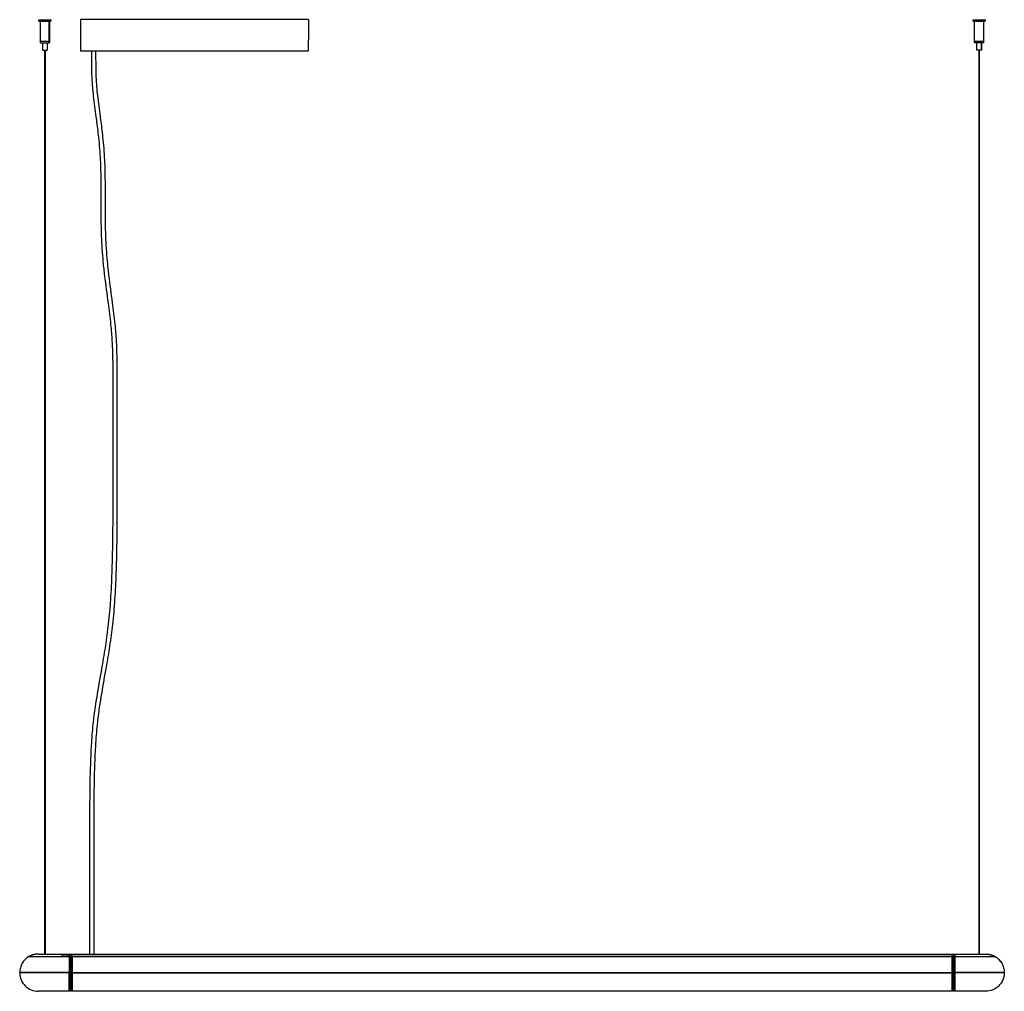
# Model space of a CAD drawing. Header units: millimetres. Extents: x -1623 to 1525, y -1598 to 1487.
# Tile 1 of 4: x -1623 to -302, y 183 to 1487. Entities that reach past the tile are written whole.
import ezdxf

# ---------------------------------------------------------------- set-up
doc = ezdxf.new("R2010")
doc.units = ezdxf.units.MM
doc.layers.add('Make2D$Visibile$Curve', color=18, linetype='Continuous', true_color=0x000000)

msp = doc.modelspace()

# ---------------------------------------------------------------- linework, layer by layer
at = {"layer": 'Make2D$Visibile$Curve', "lineweight": -3}
for points, weights, knots in [([(-1597.5, 1487), (-1597.5, 1487), (-1591.9, 1487), (-1585, 1487), (-1582.1, 1487)], [0.932480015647, 0.778582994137, 1, 0.738749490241, 1], [2.225672, 2.225672, 2.225672, 14.59721, 14.59721, 29.194421, 29.194421, 29.194421]), ([(-1597.5, 1485), (-1597.5, 1485), (-1591.9, 1485), (-1585, 1485), (-1582.1, 1485)], [0.932480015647, 0.778582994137, 1, 0.738749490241, 1], [-6.058673, -6.058673, -6.058673, -4.810708, -4.810708, -3.33823, -3.33823, -3.33823]), ([(-1511.1, 1487.1), (-1523.9, 1487.1), (-1532.9, 1487.1), (-1542, 1487.1), (-1542, 1487.1)], [1, 0.923879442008, 1, 0.923879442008, 1], [0, 0, 0, 24.245956, 24.245956, 48.491913, 48.491913, 48.491913]), ([(-344.3, 1487), (-344.3, 1487), (-338.7, 1487), (-331.7, 1487), (-328.9, 1487)], [0.932480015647, 0.778582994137, 1, 0.738749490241, 1], [2.225672, 2.225672, 2.225672, 14.59721, 14.59721, 29.194421, 29.194421, 29.194421]), ([(-344.3, 1485), (-344.3, 1485), (-338.7, 1485), (-331.7, 1485), (-328.9, 1485)], [0.932480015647, 0.778582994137, 1, 0.738749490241, 1], [-6.058673, -6.058673, -6.058673, -4.810708, -4.810708, -3.33823, -3.33823, -3.33823]), ([(-1595.5, 1458.2), (-1595.5, 1458.2), (-1591.3, 1458.2), (-1586.1, 1458.2), (-1584, 1458.2)], [0.932480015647, 0.778582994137, 1, 0.738749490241, 1], [-6.058673, -6.058673, -6.058673, -4.810708, -4.810708, -3.33823, -3.33823, -3.33823]), ([(-1584, 1458), (-1586.1, 1458), (-1591.3, 1458), (-1595.5, 1458), (-1595.5, 1458)], [1, 0.738749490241, 1, 0.778582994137, 0.932480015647], [3.33823, 3.33823, 3.33823, 4.810708, 4.810708, 6.058673, 6.058673, 6.058673]), ([(-1595.5, 1456), (-1595.5, 1456), (-1591.3, 1456), (-1586.1, 1456), (-1584, 1456)], [0.932480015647, 0.778582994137, 1, 0.738749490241, 1], [-6.058673, -6.058673, -6.058673, -4.810708, -4.810708, -3.33823, -3.33823, -3.33823]), ([(-342.3, 1458.2), (-342.3, 1458.2), (-338.1, 1458.2), (-332.9, 1458.2), (-330.7, 1458.2)], [0.932480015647, 0.778582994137, 1, 0.738749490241, 1], [-6.058673, -6.058673, -6.058673, -4.810708, -4.810708, -3.33823, -3.33823, -3.33823]), ([(-342.3, 1458), (-342.3, 1458), (-338.1, 1458), (-332.9, 1458), (-330.7, 1458)], [0.932480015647, 0.778582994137, 1, 0.738749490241, 1], [1.669254, 1.669254, 1.669254, 10.947908, 10.947908, 21.895816, 21.895816, 21.895816]), ([(-330.7, 1456), (-332.9, 1456), (-338.1, 1456), (-342.3, 1456), (-342.3, 1456)], [1, 0.738749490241, 1, 0.778582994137, 0.932480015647], [0, 0, 0, 10.947908, 10.947908, 20.226561, 20.226561, 20.226561]), ([(-1592.5, 1446), (-1592.5, 1446), (-1590.4, 1446), (-1587.8, 1446), (-1586.8, 1446)], [0.932480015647, 0.778582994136, 1, 0.738749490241, 1], [-6.058673, -6.058673, -6.058673, -4.810708, -4.810708, -3.33823, -3.33823, -3.33823]), ([(-1511.1, 1444.6), (-1523.7, 1444.6), (-1532.7, 1444.6), (-1541.6, 1444.6), (-1541.6, 1444.6)], [1, 0.923879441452, 1, 0.923879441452, 1], [-47.909317, -47.909317, -47.909317, -23.954658, -23.954658, 0, 0, 0]), ([(-333.5, 1446), (-334.6, 1446), (-337.2, 1446), (-339.3, 1446), (-339.3, 1446)], [1, 0.738749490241, 1, 0.778582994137, 0.932480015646], [0, 0, 0, 5.473954, 5.473954, 10.113281, 10.113281, 10.113281]), ([(-1609.7, 230.7), (-1609.8, 230.6), (-1610, 230.5), (-1610.1, 230.5), (-1610.1, 230.3), (-1610.1, 230.2), (-1610.1, 230)], [0.996786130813, 0.998369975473, 1, 0.856074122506, 1, 1, 1], [24.0969055, 24.0969055, 24.0969055, 24.4400303, 24.4400303, 24.6572992, 24.6572992, 25.0227193, 25.0227193, 25.0227193]), ([(-1556.9, 230), (-1556.9, 230.2), (-1556.9, 230.3), (-1556.9, 230.5), (-1556.9, 230.5), (-1556.9, 233.4), (-1556.9, 233.4)], [1, 1, 1, 0.856074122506, 1, 0.942464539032, 0.942464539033], [-25.049873, -25.049873, -25.049873, -24.657299, -24.657299, -24.44003, -24.44003, -12.32865, -12.32865, -12.32865]), ([(-1555.9, 230.1), (-1555.9, 220.5), (-1555.9, 202), (-1555.9, 183.5), (-1555.9, 183.5)], [1, 0.7934767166, 1, 0.7934767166, 1], [0, 0, 0, 38.35025, 38.35025, 76.7005, 76.7005, 76.7005]), ([(-1553.9, 183.5), (-1553.9, 183.5), (-1553.9, 202), (-1553.9, 220.4), (-1553.9, 230)], [1, 0.793848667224, 1, 0.793848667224, 1], [76.496467, 76.496467, 76.496467, 114.744701, 114.744701, 152.992935, 152.992935, 152.992935]), ([(-1552.9, 230.1), (-1552.9, 230.2), (-1552.9, 230.3), (-1552.9, 230.5), (-1552.9, 230.5), (-1552.9, 233.4), (-1552.9, 233.4)], [1, 1, 1, 0.856074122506, 1, 0.942464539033, 0.942464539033], [-24.952905, -24.952905, -24.952905, -24.657299, -24.657299, -24.44003, -24.44003, -12.32865, -12.32865, -12.32865]), ([(-371.9, 230.1), (-371.9, 220.5), (-371.9, 202), (-371.9, 183.5), (-371.9, 183.5)], [1, 0.7934767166, 1, 0.7934767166, 1], [0, 0, 0, 38.35025, 38.35025, 76.7005, 76.7005, 76.7005]), ([(-369.9, 183.5), (-369.9, 183.5), (-369.9, 202), (-369.9, 220.4), (-369.9, 230)], [1, 0.793848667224, 1, 0.793848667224, 1], [76.496467, 76.496467, 76.496467, 114.744701, 114.744701, 152.992935, 152.992935, 152.992935]), ([(-368.9, 233.4), (-368.9, 233.4), (-368.9, 230.5), (-368.9, 230.5), (-368.9, 230.3), (-368.9, 230.2), (-368.9, 230)], [0.942464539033, 0.942464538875, 1, 0.856074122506, 1, 1, 1], [12.32865, 12.32865, 12.32865, 24.44003, 24.44003, 24.657299, 24.657299, 25.049873, 25.049873, 25.049873]), ([(-327.5, 233.4), (-321.3, 233.4), (-315.9, 230.5), (-315.8, 230.5), (-315.8, 230.3), (-315.8, 230.2), (-315.8, 230)], [0.942464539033, 0.942464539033, 1, 0.856074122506, 1, 1, 1], [12.32865, 12.32865, 12.32865, 24.44003, 24.44003, 24.657299, 24.657299, 25.022719, 25.022719, 25.022719])]:
    msp.add_rational_spline(points, weights, degree=2, knots=knots, dxfattribs=at)
for points, degree in [([(-1597.5, 1485), (-1597.5, 1486), (-1597.5, 1487)], 2), ([(-1595.5, 1458.2), (-1595.5, 1471.6), (-1595.5, 1485)], 2), ([(-1583.7, 1458.2), (-1583.7, 1471.6), (-1583.7, 1485)], 2), ([(-1583.5, 1485), (-1583.5, 1471.6), (-1583.5, 1458.2)], 2), ([(-1581.7, 1487), (-1581.7, 1486), (-1581.7, 1485)], 2), ([(-1581.5, 1487), (-1581.5, 1486), (-1581.5, 1485)], 2), ([(-1542, 1487.1), (-1541.8, 1472.9), (-1541.7, 1458.7), (-1541.6, 1444.6)], 3), ([(-1266.8, 1487.1), (-1389, 1487.1), (-1511.1, 1487.1)], 2), ([(-1235.9, 1487.1), (-1236.1, 1465.8), (-1236.3, 1444.6)], 2), ([(-344.3, 1485), (-344.3, 1486), (-344.3, 1487)], 2), ([(-342.3, 1458.2), (-342.3, 1471.6), (-342.3, 1485)], 2), ([(-330.4, 1485), (-330.4, 1471.6), (-330.4, 1458.2)], 2), ([(-330.3, 1485), (-330.3, 1471.6), (-330.3, 1458.2)], 2), ([(-328.5, 1487), (-328.5, 1486), (-328.5, 1485)], 2), ([(-328.3, 1487), (-328.3, 1486), (-328.3, 1485)], 2), ([(-1595.5, 1456), (-1595.5, 1457), (-1595.5, 1458)], 2), ([(-1592.5, 1446), (-1592.5, 1451), (-1592.5, 1456)], 2), ([(-1586.6, 1456), (-1586.6, 1451), (-1586.6, 1446)], 2), ([(-1586.5, 1456), (-1586.5, 1451), (-1586.5, 1446)], 2), ([(-1583.7, 1456), (-1583.7, 1457), (-1583.7, 1458)], 2), ([(-1583.5, 1458), (-1583.5, 1457), (-1583.5, 1456)], 2), ([(-342.3, 1456), (-342.3, 1457), (-342.3, 1458)], 2), ([(-339.3, 1446), (-339.3, 1451), (-339.3, 1456)], 2), ([(-333.4, 1456), (-333.4, 1451), (-333.4, 1446)], 2), ([(-333.3, 1456), (-333.3, 1451), (-333.3, 1446)], 2), ([(-330.4, 1458), (-330.4, 1457), (-330.4, 1456)], 2), ([(-330.3, 1458), (-330.3, 1457), (-330.3, 1456)], 2), ([(-1589.6, 233.4), (-1589.6, 839.7), (-1589.6, 1446)], 2), ([(-1589.2, 1446), (-1589.2, 839.7), (-1589.2, 233.4)], 2), ([(-1266.8, 1444.6), (-1389, 1444.6), (-1511.1, 1444.6)], 2), ([(-336.4, 233.4), (-336.4, 839.7), (-336.4, 1446)], 2), ([(-336, 1446), (-336, 839.7), (-336, 233.4)], 2), ([(-1598.3, 233.4), (-1598.2, 233.4), (-1598.1, 233.4), (-1597.8, 233.4)], 3), ([(-1568.4, 230), (-1564.6, 230), (-1560.8, 230), (-1556.9, 230)], 3), ([(-1567.6, 233.4), (-1566.2, 233.4), (-1564.8, 233.4), (-1563.4, 233.4)], 3), ([(-1563.4, 230.3), (-1564.8, 230.3), (-1566.2, 230.3), (-1567.6, 230.3)], 3), ([(-1563.4, 233.4), (-1561.2, 233.4), (-1559.1, 233.4), (-1556.9, 233.4)], 3), ([(-1556.9, 230.3), (-1559.1, 230.3), (-1561.2, 230.3), (-1563.4, 230.3)], 3), ([(-1556.9, 233.4), (-1555.6, 233.4), (-1554.3, 233.4), (-1552.9, 233.4)], 3), ([(-1552.9, 230.3), (-1554.3, 230.3), (-1555.6, 230.3), (-1556.9, 230.3)], 3), ([(-1555.9, 230.1), (-1555.3, 230.1), (-1554.6, 230.1), (-1553.9, 230.1)], 3), ([(-1552.9, 233.4), (-962.9, 233.4), (-372.9, 233.4)], 2), ([(-1552.9, 230.5), (-962.9, 230.5), (-372.9, 230.5)], 2), ([(-1552.9, 230.3), (-962.9, 230.3), (-372.9, 230.3)], 2), ([(-1552.9, 230.1), (-962.9, 230.1), (-372.9, 230.1)], 2), ([(-372.9, 233.4), (-371.6, 233.4), (-370.3, 233.4), (-368.9, 233.4)], 3), ([(-372.9, 230.1), (-372.9, 230.2), (-372.9, 230.3)], 2), ([(-368.9, 230.3), (-370.3, 230.3), (-371.6, 230.3), (-372.9, 230.3)], 3), ([(-371.9, 230.1), (-371.3, 230.1), (-370.6, 230.1), (-369.9, 230.1)], 3), ([(-371.9, 230.1), (-371.9, 230.1), (-371.9, 230.1), (-371.9, 230.1)], 3), ([(-368.9, 233.4), (-366.8, 233.4), (-364.6, 233.4), (-362.5, 233.4)], 3), ([(-368.9, 230), (-365.1, 230), (-361.3, 230), (-357.5, 230)], 3), ([(-362.5, 233.4), (-361.1, 233.4), (-359.7, 233.4), (-358.3, 233.4)], 3), ([(-328, 233.4), (-327.8, 233.4), (-327.6, 233.4), (-327.6, 233.4)], 3), ([(-315, 230), (-315, 230), (-315, 230), (-315, 230)], 3), ([(-1622.9, 208.6), (-1622.9, 208.5), (-1622.9, 208.4), (-1622.9, 208.4)], 3), ([(-1556.9, 208.6), (-1560.8, 208.6), (-1564.6, 208.6), (-1568.4, 208.6)], 3), ([(-1556.9, 208.4), (-1560.8, 208.4), (-1564.6, 208.4), (-1568.4, 208.4)], 3), ([(-1556.9, 208.1), (-1560.8, 208.1), (-1564.6, 208.1), (-1568.4, 208.1)], 3), ([(-1556.9, 208.4), (-1556.9, 208.4), (-1556.9, 208.5), (-1556.9, 208.6)], 3), ([(-1552.9, 208.7), (-1552.9, 208.4), (-1552.9, 208.2)], 2), ([(-1552.9, 208.7), (-962.9, 208.7), (-372.9, 208.7)], 2), ([(-1552.9, 208.2), (-962.9, 208.2), (-372.9, 208.2)], 2), ([(-372.9, 208.7), (-372.9, 208.4), (-372.9, 208.2)], 2), ([(-357.5, 208.6), (-361.3, 208.6), (-365.1, 208.6), (-368.9, 208.6)], 3), ([(-368.9, 208.6), (-368.9, 208.5), (-368.9, 208.4), (-368.9, 208.4)], 3), ([(-357.5, 208.4), (-361.3, 208.4), (-365.1, 208.4), (-368.9, 208.4)], 3), ([(-368.9, 208.4), (-368.9, 208.3), (-368.9, 208.2), (-368.9, 208.1)], 3), ([(-357.5, 208.1), (-361.3, 208.1), (-365.1, 208.1), (-368.9, 208.1)], 3), ([(-357.5, 208.4), (-357.5, 208.3), (-357.5, 208.2), (-357.5, 208.1)], 3), ([(-303, 208.6), (-303, 208.5), (-303, 208.4), (-303, 208.4)], 3), ([(-1556.9, 183.4), (-1560.8, 183.4), (-1564.6, 183.4), (-1568.4, 183.4)], 3), ([(-1555.9, 184), (-1556.4, 184), (-1556.9, 184)], 2), ([(-1553.9, 183.5), (-1554.9, 183.5), (-1555.9, 183.5)], 2), ([(-1552.9, 184), (-1553.4, 184), (-1553.9, 184)], 2), ([(-372.9, 183.4), (-962.9, 183.4), (-1552.9, 183.4)], 2), ([(-371.9, 184), (-372.4, 184), (-372.9, 184)], 2), ([(-369.9, 183.5), (-370.9, 183.5), (-371.9, 183.5)], 2), ([(-368.9, 184), (-369.4, 184), (-369.9, 184)], 2), ([(-357.5, 183.4), (-361.3, 183.4), (-365.1, 183.4), (-368.9, 183.4)], 3)]:
    msp.add_open_spline(points, degree=degree, dxfattribs=at)
for points, weights in [([(-1581.7, 1487), (-1581.9, 1487), (-1582.1, 1487)], [1, 0.995804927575, 1]), ([(-1581.7, 1485), (-1581.9, 1485), (-1582.1, 1485)], [1, 0.995804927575, 1]), ([(-1581.5, 1487), (-1581.5, 1487), (-1581.7, 1487)], [0.932480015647, 0.960166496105, 1]), ([(-1581.5, 1485), (-1581.5, 1485), (-1581.7, 1485)], [0.932480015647, 0.960166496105, 1]), ([(-1235.9, 1487.1), (-1235.9, 1487.1), (-1266.8, 1487.1)], [1, 0.707106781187, 1]), ([(-328.9, 1487), (-328.6, 1487), (-328.5, 1487)], [1, 0.995804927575, 1]), ([(-328.5, 1485), (-328.6, 1485), (-328.9, 1485)], [1, 0.995804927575, 1]), ([(-328.3, 1487), (-328.3, 1487), (-328.5, 1487)], [0.932480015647, 0.960166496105, 1]), ([(-328.3, 1485), (-328.3, 1485), (-328.5, 1485)], [0.932480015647, 0.960166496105, 1]), ([(-1583.7, 1458.2), (-1583.8, 1458.2), (-1584, 1458.2)], [1, 0.995804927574, 1]), ([(-1584, 1458), (-1583.8, 1458), (-1583.7, 1458)], [1, 0.995804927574, 1]), ([(-1583.7, 1456), (-1583.8, 1456), (-1584, 1456)], [1, 0.995804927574, 1]), ([(-1583.5, 1458.2), (-1583.5, 1458.2), (-1583.7, 1458.2)], [0.932480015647, 0.960166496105, 1]), ([(-1583.5, 1458), (-1583.5, 1458), (-1583.7, 1458)], [0.932480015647, 0.960166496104, 1]), ([(-1583.7, 1456), (-1583.5, 1456), (-1583.5, 1456)], [1, 0.960166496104, 0.932480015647]), ([(-330.7, 1458.2), (-330.5, 1458.2), (-330.4, 1458.2)], [1, 0.995804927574, 1]), ([(-330.7, 1458), (-330.5, 1458), (-330.4, 1458)], [1, 0.995804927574, 1]), ([(-330.4, 1456), (-330.5, 1456), (-330.7, 1456)], [1, 0.995804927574, 1]), ([(-330.4, 1458.2), (-330.3, 1458.2), (-330.3, 1458.2)], [1, 0.960166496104, 0.932480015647]), ([(-330.4, 1458), (-330.3, 1458), (-330.3, 1458)], [1, 0.960166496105, 0.932480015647]), ([(-330.3, 1456), (-330.3, 1456), (-330.4, 1456)], [0.932480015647, 0.960166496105, 1]), ([(-1586.8, 1446), (-1586.6, 1446), (-1586.6, 1446)], [1, 0.995804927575, 1]), ([(-1586.6, 1446), (-1586.5, 1446), (-1586.5, 1446)], [1, 0.960166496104, 0.932480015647]), ([(-1236.3, 1444.6), (-1236.3, 1444.6), (-1266.8, 1444.6)], [1, 0.707106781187, 1]), ([(-333.4, 1446), (-333.4, 1446), (-333.5, 1446)], [1, 0.995804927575, 1]), ([(-333.3, 1446), (-333.3, 1446), (-333.4, 1446)], [0.932480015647, 0.960166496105, 1]), ([(-1611, 230), (-1610.9, 230), (-1610.9, 230)], [0.998814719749, 0.999405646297, 1]), ([(-1598.3, 233.4), (-1604.3, 233.4), (-1609.7, 230.7)], [0.942464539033, 0.942464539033, 0.996786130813]), ([(-1598.3, 233.4), (-1598.3, 233.4), (-1598.3, 233.4)], [0.942466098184, 0.942464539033, 0.942464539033]), ([(-1589.2, 233.4), (-1589.4, 233.4), (-1589.6, 233.4)], [1, 0.866025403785, 1]), ([(-1552.9, 230.1), (-1552.9, 222.9), (-1552.9, 208.7)], [1, 0.86851460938, 1]), ([(-372.9, 233.4), (-372.9, 233.4), (-372.9, 230.5)], [0.942464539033, 0.942464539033, 1]), ([(-372.9, 230.5), (-372.9, 230.5), (-372.9, 230.3)], [1, 0.856074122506, 1]), ([(-372.9, 230.1), (-372.9, 222.9), (-372.9, 208.7)], [1, 0.86851460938, 1]), ([(-336, 233.4), (-336.1, 233.4), (-336.4, 233.4)], [1, 0.866025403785, 1]), ([(-327.6, 233.4), (-327.5, 233.4), (-327.5, 233.4)], [0.94246582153, 0.942464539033, 0.942464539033]), ([(-315, 230.1), (-308.5, 226.4), (-305.2, 219.7)], [1, 0.908211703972, 0.898013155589]), ([(-305.2, 219.8), (-305.2, 219.8), (-305.2, 219.8)], [0.934958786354, 0.934991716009, 0.935026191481]), ([(-1623.3, 208.1), (-1623.3, 208.4), (-1623.3, 208.6)], [0.93469872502, 0.932781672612, 0.930961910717]), ([(-1622.8, 208.6), (-1622.8, 208.6), (-1622.8, 208.6)], [0.930320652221, 0.930321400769, 0.930322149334]), ([(-1622.8, 208.4), (-1622.8, 208.2), (-1622.8, 208.1)], [0.932129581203, 0.933073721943, 0.934043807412]), ([(-1573.8, 208.1), (-1573.8, 208.2), (-1573.8, 208.4)], [0.934035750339, 0.933082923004, 0.932155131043]), ([(-1573.4, 208.4), (-1573.4, 208.2), (-1573.4, 208.1)], [0.932804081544, 0.933739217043, 0.93469872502]), ([(-1556.9, 208.4), (-1556.9, 208.2), (-1556.9, 208.1)], [0.932082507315, 0.933050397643, 0.93404559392]), ([(-1552.9, 208.2), (-1552.9, 183.4), (-1552.9, 183.4)], [1, 0.710633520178, 1]), ([(-372.9, 208.2), (-372.9, 183.4), (-372.9, 183.4)], [1, 0.710633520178, 1]), ([(-352.5, 208.1), (-352.5, 208.2), (-352.5, 208.4)], [0.934853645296, 0.93389090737, 0.932952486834]), ([(-352, 208.1), (-352, 208.2), (-352, 208.4)], [0.934122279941, 0.933162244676, 0.932227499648]), ([(-303, 208.4), (-303, 208.2), (-303, 208.1)], [0.932132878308, 0.933113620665, 0.934122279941]), ([(-302.5, 208.6), (-302.5, 208.4), (-302.5, 208.1)], [0.930946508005, 0.932827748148, 0.934812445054])]:
    msp.add_rational_spline(points, weights, degree=2, dxfattribs=at)
for points, knots in [([(-1529.2, 233.4), (-1529.2, 234.7), (-1529.2, 236), (-1529.2, 237.3), (-1529.2, 239), (-1529.2, 240.6), (-1529.2, 242.2), (-1529.2, 250.7), (-1529.2, 259.2), (-1529.2, 267.7), (-1529.2, 280.3), (-1529.2, 292.8), (-1529.2, 305.4), (-1529.2, 333.3), (-1529.2, 361.1), (-1529.2, 389), (-1529.2, 402), (-1529.2, 414.9), (-1529.1, 427.9), (-1529.1, 439.7), (-1529, 451.5), (-1528.8, 463.3), (-1528.5, 479.8), (-1528, 496.3), (-1527, 512.8), (-1526.5, 522.5), (-1525.7, 532.2), (-1524.7, 541.9), (-1523.9, 549.7), (-1522.9, 557.6), (-1521.7, 565.4), (-1519.1, 583.4), (-1515.7, 601.3), (-1512.6, 619.3), (-1510.9, 628.7), (-1509.4, 638), (-1507.9, 647.4), (-1506.5, 657), (-1505.2, 666.6), (-1504.1, 676.2), (-1502.9, 687.2), (-1501.9, 698.2), (-1501.2, 709.2), (-1500.4, 721.1), (-1499.8, 732.9), (-1499.4, 744.8), (-1499, 757.1), (-1498.7, 769.4), (-1498.5, 781.7), (-1498.3, 794), (-1498.2, 806.3), (-1498.1, 818.6), (-1498.1, 830.5), (-1498.1, 842.5), (-1498.1, 854.4), (-1498.1, 866.6), (-1498.1, 878.7), (-1498.1, 890.8), (-1498.1, 901.1), (-1498.1, 911.4), (-1498.1, 921.7), (-1498.1, 931), (-1498.1, 940.4), (-1498.1, 949.8), (-1498.1, 958.2), (-1498.1, 966.6), (-1498.1, 975), (-1498.1, 979.9), (-1498.1, 984.9), (-1498.1, 989.8), (-1498.1, 996.6), (-1498, 1003.3), (-1498.1, 1010.1), (-1498.1, 1016), (-1498.1, 1022), (-1498.2, 1027.9), (-1498.3, 1032), (-1498.3, 1036.1), (-1498.5, 1040.1), (-1498.5, 1042.6), (-1498.6, 1045.2), (-1498.7, 1047.7), (-1498.8, 1050.4), (-1499, 1053.1), (-1499.1, 1055.9), (-1499.5, 1063.3), (-1500.1, 1070.7), (-1500.9, 1078.1), (-1501.9, 1087.6), (-1503.1, 1097.1), (-1504.4, 1106.6), (-1506, 1118.9), (-1507.7, 1131.2), (-1509.2, 1143.5), (-1510, 1149.7), (-1510.6, 1155.8), (-1511.2, 1162), (-1511.8, 1167.9), (-1512.2, 1173.9), (-1512.6, 1179.9), (-1513.3, 1191.2), (-1513.7, 1202.6), (-1513.9, 1214), (-1514, 1221), (-1514, 1228), (-1514, 1235), (-1514, 1240.2), (-1514, 1245.4), (-1514, 1250.6), (-1514, 1257), (-1514, 1263.4), (-1514.1, 1269.8), (-1514.2, 1279.5), (-1514.4, 1289.2), (-1514.9, 1298.8), (-1515.1, 1303.9), (-1515.4, 1308.9), (-1515.8, 1313.9), (-1516.2, 1319), (-1516.7, 1324.2), (-1517.3, 1329.3), (-1518.1, 1337), (-1519.1, 1344.7), (-1520.1, 1352.4), (-1520.3, 1353.9), (-1520.4, 1355.3), (-1520.6, 1356.7), (-1521.9, 1366), (-1523.1, 1375.2), (-1524.2, 1384.5), (-1524.7, 1388.6), (-1525.1, 1392.7), (-1525.4, 1396.7), (-1525.4, 1397), (-1525.5, 1397.2), (-1525.5, 1397.4), (-1525.8, 1401), (-1526, 1404.7), (-1526.2, 1408.4), (-1526.2, 1408.9), (-1526.2, 1409.5), (-1526.3, 1410.2), (-1526.5, 1415.1), (-1526.6, 1420), (-1526.6, 1424.9), (-1526.6, 1425.6), (-1526.6, 1426.4), (-1526.6, 1427.3), (-1526.7, 1431.8), (-1526.7, 1436.2), (-1526.7, 1440.7), (-1526.7, 1442), (-1526.7, 1443.3), (-1526.7, 1444.6)], [0.999988, 0.999988, 0.999988, 0.999988, 4.931464, 4.931464, 4.931464, 9.850457, 9.850457, 9.850457, 35.348895, 35.348895, 35.348895, 73.091452, 73.091452, 73.091452, 156.834393, 156.834393, 156.834393, 195.752364, 195.752364, 195.752364, 231.223156, 231.223156, 231.223156, 280.888633, 280.888633, 280.888633, 310.096796, 310.096796, 310.096796, 333.779156, 333.779156, 333.779156, 388.489775, 388.489775, 388.489775, 417.018106, 417.018106, 417.018106, 446.081548, 446.081548, 446.081548, 479.392384, 479.392384, 479.392384, 515.155134, 515.155134, 515.155134, 552.166239, 552.166239, 552.166239, 589.201041, 589.201041, 589.201041, 625.055411, 625.055411, 625.055411, 661.448304, 661.448304, 661.448304, 692.355961, 692.355961, 692.355961, 720.568509, 720.568509, 720.568509, 745.886144, 745.886144, 745.886144, 760.71631, 760.71631, 760.71631, 780.981323, 780.981323, 780.981323, 798.886531, 798.886531, 798.886531, 811.258959, 811.258959, 811.258959, 818.973032, 818.973032, 818.973032, 827.256437, 827.256437, 827.256437, 849.765022, 849.765022, 849.765022, 878.589822, 878.589822, 878.589822, 915.878009, 915.878009, 915.878009, 934.4148, 934.4148, 934.4148, 952.398031, 952.398031, 952.398031, 986.549754, 986.549754, 986.549754, 1007.600287, 1007.600287, 1007.600287, 1023.201857, 1023.201857, 1023.201857, 1042.402994, 1042.402994, 1042.402994, 1071.529975, 1071.529975, 1071.529975, 1086.679154, 1086.679154, 1086.679154, 1102.144953, 1102.144953, 1102.144953, 1125.409058, 1125.409058, 1125.409058, 1129.793866, 1129.793866, 1129.793866, 1157.795947, 1157.795947, 1157.795947, 1170.089282, 1170.089282, 1170.089282, 1170.749844, 1170.749844, 1170.749844, 1181.742086, 1181.742086, 1181.742086, 1183.602865, 1183.602865, 1183.602865, 1198.275428, 1198.275428, 1198.275428, 1200.682854, 1200.682854, 1200.682854, 1214.062895, 1214.062895, 1214.062895, 1217.945193, 1217.945193, 1217.945193, 1217.945193]), ([(-1521.5, 1444.6), (-1521.5, 1443.3), (-1521.5, 1442), (-1521.5, 1440.7), (-1521.5, 1436.2), (-1521.5, 1431.8), (-1521.4, 1427.3), (-1521.4, 1426.4), (-1521.4, 1425.6), (-1521.4, 1424.9), (-1521.4, 1420.1), (-1521.3, 1415.3), (-1521.1, 1410.4), (-1521, 1409.7), (-1521, 1409.1), (-1521, 1408.6), (-1520.8, 1405), (-1520.6, 1401.4), (-1520.3, 1397.8), (-1520.3, 1397.6), (-1520.3, 1397.4), (-1520.2, 1397.2), (-1519.9, 1393.1), (-1519.5, 1389.1), (-1519, 1385.1), (-1518, 1375.9), (-1516.7, 1366.6), (-1515.5, 1357.4), (-1515.3, 1356), (-1515.1, 1354.5), (-1514.9, 1353.1), (-1513.9, 1345.3), (-1512.9, 1337.6), (-1512.1, 1329.8), (-1511.6, 1324.7), (-1511.1, 1319.5), (-1510.7, 1314.3), (-1510.3, 1309.2), (-1509.9, 1304.2), (-1509.7, 1299.1), (-1509.2, 1289.3), (-1509, 1279.6), (-1508.9, 1269.8), (-1508.8, 1263.4), (-1508.8, 1257), (-1508.8, 1250.6), (-1508.8, 1245.4), (-1508.8, 1240.2), (-1508.8, 1235), (-1508.8, 1228), (-1508.8, 1221), (-1508.7, 1214), (-1508.5, 1202.8), (-1508.1, 1191.5), (-1507.4, 1180.2), (-1507.1, 1174.3), (-1506.6, 1168.4), (-1506, 1162.5), (-1505.5, 1156.4), (-1504.8, 1150.3), (-1504.1, 1144.2), (-1502.6, 1131.8), (-1500.9, 1119.6), (-1499.2, 1107.3), (-1498, 1097.7), (-1496.7, 1088.2), (-1495.7, 1078.6), (-1495, 1071.1), (-1494.4, 1063.7), (-1493.9, 1056.2), (-1493.8, 1053.4), (-1493.6, 1050.7), (-1493.5, 1048), (-1493.4, 1045.4), (-1493.3, 1042.8), (-1493.3, 1040.3), (-1493.1, 1036.2), (-1493.1, 1032.1), (-1493, 1028), (-1492.9, 1022), (-1492.9, 1016), (-1492.9, 1010.1), (-1492.8, 1003.3), (-1492.9, 996.6), (-1492.9, 989.8), (-1492.9, 984.9), (-1492.9, 979.9), (-1492.9, 975), (-1492.9, 966.6), (-1492.9, 958.2), (-1492.9, 949.8), (-1492.9, 940.4), (-1492.9, 931), (-1492.9, 921.7), (-1492.9, 911.4), (-1492.9, 901.1), (-1492.9, 890.8), (-1492.9, 878.7), (-1492.9, 866.6), (-1492.9, 854.4), (-1492.9, 842.5), (-1492.9, 830.5), (-1492.9, 818.6), (-1493, 806.2), (-1493.1, 793.9), (-1493.3, 781.6), (-1493.5, 769.2), (-1493.8, 756.9), (-1494.2, 744.6), (-1494.6, 732.7), (-1495.2, 720.8), (-1496, 708.9), (-1496.7, 697.8), (-1497.7, 686.7), (-1498.9, 675.6), (-1500, 665.9), (-1501.3, 656.3), (-1502.8, 646.6), (-1504.2, 637.2), (-1505.8, 627.8), (-1507.5, 618.4), (-1510.6, 600.5), (-1514, 582.6), (-1516.6, 564.6), (-1517.7, 556.9), (-1518.7, 549.1), (-1519.5, 541.4), (-1520.5, 531.8), (-1521.3, 522.1), (-1521.8, 512.5), (-1522.8, 496.1), (-1523.3, 479.6), (-1523.6, 463.2), (-1523.8, 451.4), (-1523.9, 439.6), (-1523.9, 427.8), (-1524, 414.9), (-1524, 401.9), (-1524, 389), (-1524, 361.1), (-1524, 333.3), (-1524, 305.4), (-1524, 292.8), (-1524, 280.3), (-1524, 267.7), (-1524, 259.2), (-1524, 250.7), (-1524, 242.3), (-1524, 240.6), (-1524, 239), (-1524, 237.3), (-1524, 236), (-1524, 234.7), (-1524, 233.4)], [3.999522, 3.999522, 3.999522, 3.999522, 7.878508, 7.878508, 7.878508, 21.219101, 21.219101, 21.219101, 23.611837, 23.611837, 23.611837, 38.12954, 38.12954, 38.12954, 39.962746, 39.962746, 39.962746, 50.773306, 50.773306, 50.773306, 51.423233, 51.423233, 51.423233, 63.55392, 63.55392, 63.55392, 91.469944, 91.469944, 91.469944, 95.866728, 95.866728, 95.866728, 119.246933, 119.246933, 119.246933, 134.861948, 134.861948, 134.861948, 150.162505, 150.162505, 150.162505, 179.487889, 179.487889, 179.487889, 198.739587, 198.739587, 198.739587, 214.335629, 214.335629, 214.335629, 235.313172, 235.313172, 235.313172, 269.225247, 269.225247, 269.225247, 287.042656, 287.042656, 287.042656, 305.44643, 305.44643, 305.44643, 342.666843, 342.666843, 342.666843, 371.640559, 371.640559, 371.640559, 394.38835, 394.38835, 394.38835, 402.744029, 402.744029, 402.744029, 410.529832, 410.529832, 410.529832, 422.980153, 422.980153, 422.980153, 440.944043, 440.944043, 440.944043, 461.222254, 461.222254, 461.222254, 476.052355, 476.052355, 476.052355, 501.36993, 501.36993, 501.36993, 529.582465, 529.582465, 529.582465, 560.490235, 560.490235, 560.490235, 596.8832, 596.8832, 596.8832, 632.760495, 632.760495, 632.760495, 669.85612, 669.85612, 669.85612, 706.970103, 706.970103, 706.970103, 742.891018, 742.891018, 742.891018, 776.435324, 776.435324, 776.435324, 805.704082, 805.704082, 805.704082, 834.352202, 834.352202, 834.352202, 888.909111, 888.909111, 888.909111, 912.379067, 912.379067, 912.379067, 941.359459, 941.359459, 941.359459, 990.802453, 990.802453, 990.802453, 1026.205589, 1026.205589, 1026.205589, 1065.104032, 1065.104032, 1065.104032, 1148.844966, 1148.844966, 1148.844966, 1186.586258, 1186.586258, 1186.586258, 1212.079983, 1212.079983, 1212.079983, 1216.997251, 1216.997251, 1216.997251, 1220.939053, 1220.939053, 1220.939053, 1220.939053]), ([(-1610.9, 230), (-1610.9, 230), (-1610.9, 230), (-1611, 230), (-1612.8, 228.9), (-1614.5, 227.6), (-1617.6, 224.5), (-1618.9, 222.8), (-1621.1, 219.1), (-1621.9, 217.1), (-1623.1, 212.9), (-1623.4, 210.8), (-1623.4, 208.6)], [5.286854, 5.286854, 5.286854, 5.286854, 5.354341, 5.354341, 5.354341, 11.813216, 11.813216, 18.27209, 18.27209, 24.730964, 24.730964, 31.189838, 31.189838, 31.189838, 31.189838]), ([(-1610.6, 230), (-1610.6, 230), (-1610.6, 230), (-1610.7, 230), (-1610.7, 230), (-1610.7, 230), (-1610.7, 230), (-1610.7, 230.1), (-1610.7, 230.1), (-1610.8, 230.1), (-1610.8, 230.1), (-1610.8, 230.1), (-1610.8, 230.1), (-1610.9, 230.1), (-1610.9, 230.1), (-1610.9, 230)], [0.0945067, 0.0945067, 0.0945067, 0.0945067, 0.1502368, 0.1502368, 0.1502368, 0.2179915, 0.2179915, 0.2179915, 0.2857749, 0.2857749, 0.2857749, 0.3535876, 0.3535876, 0.3535876, 0.4213983, 0.4213983, 0.4213983, 0.4213983]), ([(-1610.9, 230.1), (-1610.8, 230.1), (-1610.8, 230.1), (-1610.8, 230.1), (-1610.8, 230.1), (-1610.7, 230.1), (-1610.7, 230.1), (-1610.7, 230.1), (-1610.7, 230.1), (-1610.7, 230.1), (-1610.6, 230.1), (-1610.6, 230.1), (-1610.6, 230.1), (-1610.6, 230), (-1610.6, 230), (-1610.6, 230)], [0.0142242, 0.0142242, 0.0142242, 0.0142242, 0.0819969, 0.0819969, 0.0819969, 0.1497476, 0.1497476, 0.1497476, 0.2175024, 0.2175024, 0.2175024, 0.2852857, 0.2852857, 0.2852857, 0.3262659, 0.3262659, 0.3262659, 0.3262659]), ([(-1610.9, 230), (-1610.8, 230), (-1610.7, 230), (-1610.5, 230), (-1610.4, 230), (-1609.6, 230), (-1608.9, 230), (-1607.9, 230), (-1605.7, 230), (-1602.5, 230), (-1598.4, 230), (-1594.3, 230), (-1589.4, 230), (-1584, 230), (-1579, 230), (-1573.7, 230), (-1568.4, 230)], [0, 0, 0, 0, 3.204315, 3.204315, 7.479035, 7.479035, 16.02892, 16.02892, 16.02892, 33.503949, 33.503949, 33.503949, 50.978832, 50.978832, 50.978832, 67.091919, 67.091919, 67.091919, 67.091919]), ([(-1610.7, 229.8), (-1610.7, 229.8), (-1610.7, 229.8), (-1610.7, 229.9), (-1610.7, 229.9), (-1610.7, 229.9), (-1610.7, 229.9), (-1610.8, 230), (-1610.8, 230), (-1610.8, 230)], [4.9494166, 4.9494166, 4.9494166, 4.9494166, 5.0169038, 5.0169038, 5.0843912, 5.0843912, 5.1518788, 5.1518788, 5.2193664, 5.2193664, 5.2193664, 5.2193664]), ([(-1597.8, 233.4), (-1597.3, 233.4), (-1596.5, 233.4), (-1595.4, 233.4), (-1595.3, 233.4), (-1595.1, 233.4), (-1594.7, 233.4), (-1594.4, 233.4), (-1594.2, 233.4), (-1593.8, 233.4), (-1593.4, 233.4), (-1593, 233.4), (-1593, 233.4), (-1592.9, 233.4), (-1592.8, 233.4), (-1592.4, 233.4), (-1592.1, 233.4), (-1591.7, 233.4), (-1591, 233.4), (-1590.3, 233.4), (-1589.6, 233.4), (-1589.6, 233.4), (-1589.6, 233.4), (-1589.6, 233.4)], [0, 0, 0, 0, 7.631768, 7.631768, 7.631768, 8.65008, 8.65008, 10.376833, 10.376833, 10.376833, 12.441733, 12.441733, 12.441733, 12.943269, 12.943269, 12.943269, 14.729262, 14.729262, 14.729262, 17.827785, 17.827785, 17.827785, 17.841761, 17.841761, 17.841761, 17.841761]), ([(-1589.2, 233.4), (-1587.5, 233.4), (-1585.7, 233.4), (-1583.6, 233.4), (-1581.5, 233.4), (-1579.2, 233.4), (-1576.9, 233.4), (-1575.9, 233.4), (-1575, 233.4), (-1574, 233.4)], [18.388753, 18.388753, 18.388753, 18.388753, 25.464653, 25.464653, 25.464653, 32.902487, 32.902487, 32.902487, 35.829514, 35.829514, 35.829514, 35.829514]), ([(-1585.8, 230), (-1585.8, 230.1), (-1585.8, 230.1), (-1585.9, 230.1), (-1585.9, 230.1), (-1585.9, 230.1), (-1585.9, 230.1), (-1585.9, 230.1), (-1586, 230.1), (-1586, 230), (-1586, 230), (-1586, 230), (-1586, 230), (-1586, 230), (-1586, 230), (-1586, 230)], [0, 0, 0, 0, 0.0678107, 0.0678107, 0.0678107, 0.1356234, 0.1356234, 0.1356234, 0.2034068, 0.2034068, 0.2034068, 0.2711615, 0.2711615, 0.2711615, 0.2855712, 0.2855712, 0.2855712, 0.2855712]), ([(-1574, 233.4), (-1572.4, 233.4), (-1570.8, 233.4), (-1569.5, 233.4), (-1568.8, 233.4), (-1568.2, 233.4), (-1567.6, 233.4)], [0, 0, 0, 0, 4.545792, 4.545792, 4.545792, 6.407544, 6.407544, 6.407544, 6.407544]), ([(-1556.9, 230), (-1556.9, 228.9), (-1556.9, 227.6), (-1556.9, 224.5), (-1556.9, 222.8), (-1556.9, 219.1), (-1556.9, 217.1), (-1556.9, 212.9), (-1556.9, 210.8), (-1556.9, 208.6)], [5.354341, 5.354341, 5.354341, 5.354341, 11.813216, 11.813216, 18.27209, 18.27209, 24.730964, 24.730964, 31.189838, 31.189838, 31.189838, 31.189838]), ([(-1555.9, 229.5), (-1556.1, 229.5), (-1556.3, 229.5), (-1556.7, 229.5), (-1556.8, 229.5), (-1556.9, 229.5)], [-1.000632, -1.000632, -1.000632, -1.000632, -0.400398, -0.400398, 0, 0, 0, 0]), ([(-1552.9, 229.5), (-1553.1, 229.5), (-1553.3, 229.5), (-1553.7, 229.5), (-1553.8, 229.5), (-1553.9, 229.5)], [-1.000633, -1.000633, -1.000633, -1.000633, -0.4, -0.4, 0, 0, 0, 0]), ([(-371.9, 229.5), (-372.1, 229.5), (-372.3, 229.5), (-372.7, 229.5), (-372.8, 229.5), (-372.9, 229.5)], [-1.000632, -1.000632, -1.000632, -1.000632, -0.400398, -0.400398, 0, 0, 0, 0]), ([(-368.9, 229.5), (-369.1, 229.5), (-369.3, 229.5), (-369.7, 229.5), (-369.8, 229.5), (-369.9, 229.5)], [-1.000633, -1.000633, -1.000633, -1.000633, -0.4, -0.4, 0, 0, 0, 0]), ([(-368.9, 230), (-368.9, 228.9), (-368.9, 227.6), (-368.9, 224.5), (-368.9, 222.8), (-368.9, 219.1), (-368.9, 217.1), (-368.9, 212.9), (-368.9, 210.8), (-368.9, 208.6)], [5.354341, 5.354341, 5.354341, 5.354341, 11.813216, 11.813216, 18.27209, 18.27209, 24.730964, 24.730964, 31.189838, 31.189838, 31.189838, 31.189838]), ([(-358.3, 233.4), (-357.7, 233.4), (-357.1, 233.4), (-356.4, 233.4), (-355, 233.4), (-353.5, 233.4), (-351.9, 233.4)], [0, 0, 0, 0, 1.853835, 1.853835, 1.853835, 6.407303, 6.407303, 6.407303, 6.407303]), ([(-357.5, 230), (-352.2, 230), (-346.8, 230), (-341.9, 230), (-336.5, 230), (-331.5, 230), (-327.5, 230), (-323.4, 230), (-320.1, 230), (-318, 230), (-317, 230), (-316.3, 230), (-315.5, 230), (-315.3, 230), (-315.1, 230), (-315.1, 230), (-315, 230)], [0, 0, 0, 0, 16.113047, 16.113047, 16.113047, 33.588076, 33.588076, 33.588076, 51.06296, 51.06296, 51.06296, 59.612879, 59.612879, 63.887617, 63.887617, 67.091918, 67.091918, 67.091918, 67.091918]), ([(-351.9, 233.4), (-350.9, 233.4), (-349.9, 233.4), (-349, 233.4), (-346.6, 233.4), (-344.4, 233.4), (-342.2, 233.4), (-341.5, 233.4), (-340.8, 233.4), (-340.1, 233.4), (-339.6, 233.4), (-339.1, 233.4), (-338.7, 233.4), (-337.9, 233.4), (-337.1, 233.4), (-336.4, 233.4)], [0, 0, 0, 0, 2.976527, 2.976527, 2.976527, 10.375966, 10.375966, 10.375966, 12.942744, 12.942744, 12.942744, 14.728738, 14.728738, 14.728738, 17.78774, 17.78774, 17.78774, 17.78774]), ([(-336, 233.4), (-334.6, 233.4), (-333.4, 233.4), (-332.3, 233.4), (-332.1, 233.4), (-331.9, 233.4), (-331.7, 233.4), (-331.4, 233.4), (-331.1, 233.4), (-330.7, 233.4), (-330.6, 233.4), (-330.4, 233.4), (-329.3, 233.4), (-328.5, 233.4), (-328, 233.4)], [18.343487, 18.343487, 18.343487, 18.343487, 24.270811, 24.270811, 24.270811, 25.45574, 25.45574, 25.45574, 27.175258, 27.175258, 28.113111, 28.113111, 28.113111, 35.822207, 35.822207, 35.822207, 35.822207]), ([(-315, 230.1), (-315, 230.1), (-315, 230.1), (-315.1, 230.1), (-315.1, 230.1), (-315.1, 230.1), (-315.1, 230.1), (-315.1, 230.1), (-315.2, 230.1), (-315.2, 230.1), (-315.2, 230.1), (-315.2, 230.1), (-315.2, 230.1), (-315.3, 230), (-315.3, 230), (-315.3, 230), (-315.3, 230), (-315.3, 230), (-315.3, 229.9)], [0.0142242, 0.0142242, 0.0142242, 0.0142242, 0.0819969, 0.0819969, 0.0819969, 0.1497476, 0.1497476, 0.1497476, 0.2175024, 0.2175024, 0.2175024, 0.2852857, 0.2852857, 0.2852857, 0.3530981, 0.3530981, 0.3530981, 0.4209086, 0.4209086, 0.4209086, 0.4209086]), ([(-315.2, 229.8), (-315.2, 229.8), (-315.2, 229.8), (-315.2, 229.9), (-315.2, 229.9), (-315.1, 229.9), (-315.1, 229.9), (-315.1, 230), (-315.1, 230), (-315, 230)], [4.9688152, 4.9688152, 4.9688152, 4.9688152, 5.0169038, 5.0169038, 5.0843912, 5.0843912, 5.1518788, 5.1518788, 5.2193664, 5.2193664, 5.2193664, 5.2193664]), ([(-315, 230), (-314.9, 230), (-314.9, 230), (-314.9, 230), (-313, 228.9), (-311.3, 227.6), (-308.3, 224.5), (-307, 222.8), (-304.8, 219.1), (-304, 217.1), (-302.8, 212.9), (-302.5, 210.8), (-302.5, 208.6)], [5.286854, 5.286854, 5.286854, 5.286854, 5.354341, 5.354341, 5.354341, 11.813216, 11.813216, 18.27209, 18.27209, 24.730964, 24.730964, 31.189838, 31.189838, 31.189838, 31.189838]), ([(-1568.4, 208.6), (-1575.3, 208.6), (-1589.7, 208.6), (-1608.4, 208.6), (-1620.6, 208.6), (-1623.4, 208.6), (-1623.4, 208.6)], [0, 0, 0, 0, 15.942272, 33.215891, 50.489509, 66.431781, 66.431781, 66.431781, 66.431781]), ([(-1568.4, 208.1), (-1575.3, 208.1), (-1589.7, 208.1), (-1608.4, 208.1), (-1620.6, 208.1), (-1623.4, 208.1), (-1623.4, 208.1)], [0, 0, 0, 0, 15.942272, 33.215891, 50.489509, 66.431781, 66.431781, 66.431781, 66.431781]), ([(-1623.4, 208.1), (-1623.3, 201.5), (-1620.6, 195.2), (-1613.6, 188.3), (-1610.9, 186.5), (-1604.9, 184), (-1601.6, 183.4), (-1598.4, 183.4)], [32.679724, 32.679724, 32.679724, 32.679724, 52.187998, 52.187998, 61.942135, 61.942135, 71.654261, 71.654261, 71.654261, 71.654261]), ([(-1568.4, 208.4), (-1575.2, 208.4), (-1589.5, 208.4), (-1608, 208.4), (-1620.2, 208.4), (-1622.9, 208.4), (-1622.9, 208.4)], [0, 0, 0, 0, 15.942272, 33.215891, 50.489509, 66.431781, 66.431781, 66.431781, 66.431781]), ([(-1556.9, 183.4), (-1556.9, 183.4), (-1556.9, 184), (-1556.9, 186.5), (-1556.9, 188.3), (-1556.9, 195.2), (-1556.9, 201.5), (-1556.9, 208.1)], [-71.682306, -71.682306, -71.682306, -71.682306, -61.942135, -61.942135, -52.187998, -52.187998, -32.679724, -32.679724, -32.679724, -32.679724]), ([(-368.9, 208.1), (-368.9, 201.5), (-368.9, 195.2), (-368.9, 188.3), (-368.9, 186.5), (-368.9, 184), (-368.9, 183.4), (-368.9, 183.4)], [32.679724, 32.679724, 32.679724, 32.679724, 52.187998, 52.187998, 61.942135, 61.942135, 71.682306, 71.682306, 71.682306, 71.682306]), ([(-302.5, 208.6), (-302.5, 208.6), (-305.2, 208.6), (-317.5, 208.6), (-336.2, 208.6), (-350.6, 208.6), (-357.5, 208.6)], [0, 0, 0, 0, 15.942272, 33.215891, 50.489509, 66.431781, 66.431781, 66.431781, 66.431781]), ([(-303, 208.4), (-303, 208.4), (-305.7, 208.4), (-317.9, 208.4), (-336.4, 208.4), (-350.6, 208.4), (-357.5, 208.4)], [0, 0, 0, 0, 15.942272, 33.215891, 50.489509, 66.431781, 66.431781, 66.431781, 66.431781]), ([(-302.5, 208.1), (-302.5, 208.1), (-305.2, 208.1), (-317.5, 208.1), (-336.2, 208.1), (-350.6, 208.1), (-357.5, 208.1)], [0, 0, 0, 0, 15.942272, 33.215891, 50.489509, 66.431781, 66.431781, 66.431781, 66.431781]), ([(-302.5, 208.1), (-302.6, 201.5), (-305.3, 195.2), (-312.2, 188.3), (-315, 186.5), (-321, 184), (-324.3, 183.4), (-327.5, 183.4)], [32.679724, 32.679724, 32.679724, 32.679724, 52.187998, 52.187998, 61.942135, 61.942135, 71.682306, 71.682306, 71.682306, 71.682306]), ([(-1568.4, 183.4), (-1572.1, 183.4), (-1575.9, 183.4), (-1579.4, 183.4), (-1583.2, 183.4), (-1586.7, 183.4), (-1589.6, 183.4), (-1592.5, 183.4), (-1594.8, 183.4), (-1596.3, 183.4), (-1597, 183.4), (-1597.5, 183.4), (-1598, 183.4), (-1598.2, 183.4), (-1598.3, 183.4), (-1598.3, 183.4), (-1598.4, 183.4)], [0, 0, 0, 0, 11.380167, 11.380167, 11.380167, 23.722127, 23.722127, 23.722127, 36.064191, 36.064191, 36.064191, 42.102705, 42.102705, 45.121805, 45.121805, 47.384913, 47.384913, 47.384913, 47.384913]), ([(-327.5, 183.4), (-327.5, 183.4), (-327.6, 183.4), (-327.7, 183.4), (-327.8, 183.4), (-328.4, 183.4), (-328.9, 183.4), (-329.6, 183.4), (-331.1, 183.4), (-333.4, 183.4), (-336.3, 183.4), (-339.2, 183.4), (-342.7, 183.4), (-346.4, 183.4), (-350, 183.4), (-353.7, 183.4), (-357.5, 183.4)], [0, 0, 0, 0, 2.263097, 2.263097, 5.28221, 5.28221, 11.320749, 11.320749, 11.320749, 23.66271, 23.66271, 23.66271, 36.004773, 36.004773, 36.004773, 47.384912, 47.384912, 47.384912, 47.384912])]:
    msp.add_open_spline(points, degree=3, knots=knots, dxfattribs=at)

doc.saveas('drawing.dxf')
